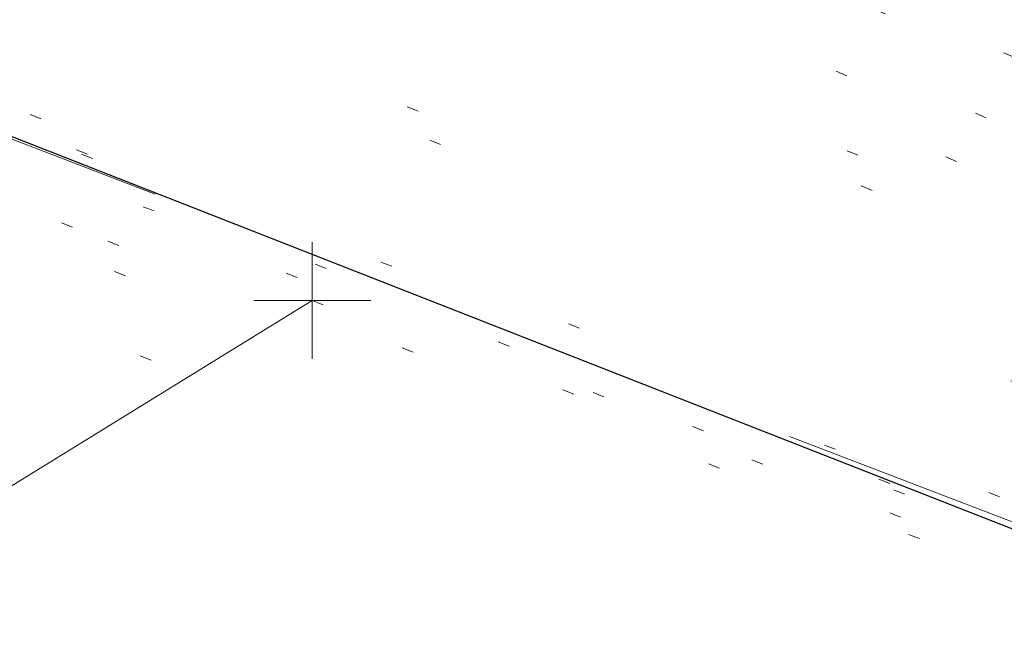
# Model space of a CAD drawing. Extents: x 413123 to 1465301, y 377724 to 504150.
# Tile 4 of 256: x 1463144 to 1463153, y 433247 to 433252. Entities that reach past the tile are written whole.
import ezdxf

# ---------------------------------------------------------------- set-up
doc = ezdxf.new("R2010")
doc.units = 0
doc.header["$MEASUREMENT"] = 0
for name, pattern in [('DGN Style 1', [8.732639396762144, 0.01453018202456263, -8.71810921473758]), ('DGN Style 3', [20.34225483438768, 14.53018202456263, -5.812072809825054]), ('DGN Style 5', [10.171127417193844, 4.35905460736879, -5.812072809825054])]:
    doc.linetypes.add(name, pattern=pattern)
for name, color, linetype, lineweight in [('DR_X_Text', 7, 'Continuous', 0), ('PM_X_Parking_Lot_Stall', 7, 'DGN Style 5', 0), ('PV_X_Curb', 120, 'DGN Style 1', 0), ('PV_X_EOP', 7, 'DGN Style 3', 0), ('PV_X_Walk', 120, 'DGN Style 5', 0)]:
    doc.layers.add(name, color=color, linetype=linetype, lineweight=lineweight)
for name, color, linetype, lineweight, transparency in [('SV_Observation (Construction)', 97, 'DGN Style 1', 0, 0.9), ('SV_Setup (Construction)', 4, 'Continuous', 30, 0.9), ('SV_X_Shot_Marker (Construction)', 40, 'Continuous', 0, 0.5)]:
    doc.layers.add(name, color=color, linetype=linetype, lineweight=lineweight, transparency=transparency)
doc.styles.add('X_Straight-Normal LS 0.50_0', font='calibril.ttf')
doc.dimstyles.new('X_Dec-0  Masked  Straight', dxfattribs={"dimtxt": 0.13999972, "dimasz": 0.13999972, "dimexe": 0.06999986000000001, "dimexo": 0.06999986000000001, "dimgap": 0.06999986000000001, "dimtad": 1, "dimdec": 0, "dimzin": 3, "dimdsep": 46, "dimtxsty": 'X_Straight-Normal LS 0.50_0', "dimcen": 0, "dimclrd": 7, "dimclre": 7, "dimaunit": 1, "dimadec": 4, "dimazin": 2, "dimtfac": 1, "dimtdec": 0, "dimtofl": 0, "dimtmove": 1, "dimatfit": 1, "dimfxl": 1, "dimtolj": 1, "dimtzin": 3, "dimlwd": 0, "dimlwe": 0, "dimarcsym": 0})

# ---------------------------------------------------------------- blocks, each defined once
blk = doc.blocks.new('SVPT_2589')
at = {"layer": 'SV_X_Shot_Marker (Construction)', "transparency": 33554495}
for p, q in [((0, 0.02500000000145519), (0, -0.02499999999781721)), ((-0.02499999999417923, 0), (0.02500000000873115, 0))]:
    blk.add_line(p, q, dxfattribs=at)
blk.add_point((0, 0), dxfattribs=at)

msp = doc.modelspace()

# ---------------------------------------------------------------- linework, layer by layer
at = {"layer": 'PM_X_Parking_Lot_Stall', "extrusion": (0.03399820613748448, 0.02094879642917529, 0.999202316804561), "elevation": 59391.51699149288, "flags": 128}
msp.add_lwpolyline([(-398693.4770283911, -1471740.628363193), (-398693.4770283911, -1471727.929723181)], dxfattribs=at)
at = {"layer": 'PV_X_Curb'}
for points, knots in [([(1463034.114341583, 433358.5354235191, 570.967442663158), (1463034.382762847, 433357.8525596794, 570.9829174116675), (1463034.902669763, 433356.6746703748, 570.9791408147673), (1463036.322057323, 433354.5205973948, 570.6849760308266), (1463037.748960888, 433352.2020754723, 570.6878951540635), (1463040.018756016, 433349.1857511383, 570.9427811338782), (1463042.639031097, 433346.7780487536, 570.7955674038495), (1463044.970687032, 433345.5933757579, 570.8824061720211), (1463045.921303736, 433345.2188641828, 570.878208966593), (1463051.106075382, 433343.1762354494, 570.8553169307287), (1463056.290847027, 433341.1336067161, 570.8324248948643), (1463061.475618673, 433339.0909779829, 570.809532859), (1463062.018547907, 433338.9041474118, 570.7725412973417), (1463062.561477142, 433338.7173168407, 570.7355497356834), (1463063.104406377, 433338.5304862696, 570.6985581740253), (1463069.657625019, 433335.9461940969, 570.7210719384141), (1463076.21084366, 433333.3619019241, 570.7435857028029), (1463082.764062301, 433330.7776097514, 570.7660994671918), (1463087.246478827, 433329.0023655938, 570.8028168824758), (1463091.728895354, 433327.2271214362, 570.8395342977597), (1463096.211311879, 433325.4518772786, 570.8762517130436), (1463096.878442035, 433325.1897515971, 570.9638925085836), (1463097.545572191, 433324.9276259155, 571.0515333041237), (1463098.212702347, 433324.6655002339, 571.1391740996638), (1463104.831686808, 433322.094946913, 571.1640382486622), (1463111.45067127, 433319.524393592, 571.1889023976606), (1463118.069655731, 433316.953840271, 571.2137665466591), (1463125.957183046, 433313.9138789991, 571.1851535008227), (1463133.844710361, 433310.8739177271, 571.1565404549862), (1463141.732237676, 433307.8339564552, 571.1279274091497), (1463145.767175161, 433306.241790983, 571.1313455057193), (1463149.802112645, 433304.6496255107, 571.134763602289), (1463153.83705013, 433303.0574600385, 571.1381816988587), (1463154.355066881, 433302.8054079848, 571.0924572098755), (1463154.873083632, 433302.5533559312, 571.0467327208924), (1463155.391100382, 433302.3013038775, 571.0010082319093), (1463159.740180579, 433300.5574304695, 571.007755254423), (1463164.089260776, 433298.8135570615, 571.0145022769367), (1463168.438340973, 433297.0696836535, 571.0212492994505), (1463173.76020955, 433294.9893866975, 571.0517121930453), (1463179.082078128, 433292.9090897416, 571.0821750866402), (1463184.403946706, 433290.8287927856, 571.1126379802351), (1463184.927832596, 433290.6024130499, 571.183469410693), (1463185.451718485, 433290.3760333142, 571.254300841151), (1463185.975604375, 433290.1496535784, 571.3251322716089), (1463193.283059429, 433287.4009373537, 571.3274320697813), (1463200.590514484, 433284.6522211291, 571.3297318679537), (1463207.897969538, 433281.9035049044, 571.3320316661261), (1463214.611583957, 433279.3049910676, 571.3660593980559), (1463221.325198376, 433276.7064772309, 571.4000871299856), (1463228.038812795, 433274.1079633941, 571.4341148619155), (1463234.876881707, 433271.4003319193, 571.5030017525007), (1463241.714950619, 433268.6927004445, 571.5718886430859), (1463248.553019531, 433265.9850689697, 571.6407755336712), (1463252.53367608, 433264.4224603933, 571.6987979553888), (1463256.514332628, 433262.8598518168, 571.7568203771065), (1463260.494989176, 433261.2972432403, 571.8148427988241), (1463261.18962272, 433261.0748617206, 571.7422662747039), (1463261.884256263, 433260.8524802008, 571.6696897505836), (1463262.578889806, 433260.6300986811, 571.5971132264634), (1463267.974277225, 433258.4984942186, 571.5913249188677), (1463273.369664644, 433256.3668897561, 571.5855366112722), (1463278.765052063, 433254.2352852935, 571.5797483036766), (1463284.039124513, 433252.1341649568, 571.626583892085), (1463289.313196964, 433250.0330446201, 571.6734194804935), (1463294.587269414, 433247.9319242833, 571.7202550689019), (1463295.147837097, 433247.7325865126, 571.8045569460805), (1463295.70840478, 433247.533248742, 571.8888588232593), (1463296.268972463, 433247.3339109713, 571.9731607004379), (1463303.262539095, 433244.6091737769, 572.0038664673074), (1463310.256105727, 433241.8844365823, 572.034572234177), (1463317.249672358, 433239.1596993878, 572.0652780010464), (1463324.8255847, 433236.206749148, 572.1003223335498), (1463332.401497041, 433233.2537989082, 572.1353666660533), (1463339.977409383, 433230.3008486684, 572.1704109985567), (1463346.624217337, 433227.6724527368, 572.1699621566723), (1463353.271025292, 433225.044056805, 572.1695133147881), (1463359.917833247, 433222.4156608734, 572.1690644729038), (1463363.666535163, 433220.9685334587, 572.1740861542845), (1463367.415237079, 433219.521406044, 572.1791078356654), (1463371.163938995, 433218.0742786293, 572.1841295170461), (1463371.754596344, 433217.8301906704, 572.1047293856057), (1463372.345253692, 433217.5861027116, 572.0253292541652), (1463372.935911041, 433217.3420147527, 571.9459291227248), (1463380.338603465, 433214.4611246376, 571.9041823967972), (1463387.741295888, 433211.5802345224, 571.8624356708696), (1463395.143988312, 433208.6993444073, 571.8206889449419), (1463403.121855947, 433205.5721027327, 571.8539167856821), (1463411.099723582, 433202.4448610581, 571.8871446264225), (1463419.077591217, 433199.3176193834, 571.9203724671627), (1463419.407565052, 433199.1647159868, 571.9396248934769), (1463419.737538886, 433199.0118125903, 571.9588773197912), (1463420.067512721, 433198.8589091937, 571.9781297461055)], [0, 0, 0, 0, 0.004163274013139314, 0.007301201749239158, 0.0146979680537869, 0.01957460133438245, 0.02877745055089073, 0.03448275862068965, 0.03448275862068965, 0.03448275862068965, 0.06896551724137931, 0.06896551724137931, 0.06896551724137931, 0.1034482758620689, 0.1034482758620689, 0.1034482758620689, 0.1379310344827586, 0.1379310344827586, 0.1379310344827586, 0.1724137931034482, 0.1724137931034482, 0.1724137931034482, 0.2068965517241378, 0.2068965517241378, 0.2068965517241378, 0.2413793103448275, 0.2413793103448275, 0.2413793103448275, 0.2758620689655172, 0.2758620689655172, 0.2758620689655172, 0.3103448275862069, 0.3103448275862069, 0.3103448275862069, 0.3448275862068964, 0.3448275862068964, 0.3448275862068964, 0.3793103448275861, 0.3793103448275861, 0.3793103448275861, 0.4137931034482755, 0.4137931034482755, 0.4137931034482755, 0.4482758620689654, 0.4482758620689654, 0.4482758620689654, 0.4827586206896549, 0.4827586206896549, 0.4827586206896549, 0.5172413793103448, 0.5172413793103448, 0.5172413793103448, 0.5517241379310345, 0.5517241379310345, 0.5517241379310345, 0.5862068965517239, 0.5862068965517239, 0.5862068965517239, 0.6206896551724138, 0.6206896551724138, 0.6206896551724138, 0.6551724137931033, 0.6551724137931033, 0.6551724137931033, 0.6896551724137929, 0.6896551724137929, 0.6896551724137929, 0.7241379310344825, 0.7241379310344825, 0.7241379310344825, 0.7586206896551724, 0.7586206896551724, 0.7586206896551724, 0.7931034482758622, 0.7931034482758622, 0.7931034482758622, 0.8275862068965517, 0.8275862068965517, 0.8275862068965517, 0.8620689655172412, 0.8620689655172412, 0.8620689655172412, 0.8965517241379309, 0.8965517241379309, 0.8965517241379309, 0.9310344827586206, 0.9310344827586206, 0.9310344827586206, 0.9655172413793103, 0.9655172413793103, 0.9655172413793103, 1, 1, 1, 1]), ([(1463694.730807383, 433042.1012902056, 573.2000085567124), (1463688.122071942, 433044.6665198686, 573.2117681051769), (1463681.5133365, 433047.2317495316, 573.2235276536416), (1463674.904601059, 433049.7969791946, 573.2352872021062), (1463669.906627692, 433051.7384291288, 573.2422034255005), (1463664.908654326, 433053.679879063, 573.249119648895), (1463659.910680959, 433055.6213289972, 573.2560358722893), (1463659.31440991, 433055.8530469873, 573.3282538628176), (1463658.718138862, 433056.0847649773, 573.400471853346), (1463658.121867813, 433056.3164829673, 573.4726898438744), (1463656.811811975, 433056.8455353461, 573.4691755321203), (1463655.501756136, 433057.3745877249, 573.4656612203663), (1463654.191700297, 433057.9036401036, 573.4621469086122), (1463647.078403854, 433060.7016199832, 573.4311409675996), (1463639.965107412, 433063.4995998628, 573.4001350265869), (1463632.851810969, 433066.2975797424, 573.3691290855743), (1463626.603526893, 433068.7760307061, 573.3262890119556), (1463620.355242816, 433071.25448167, 573.2834489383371), (1463614.10695874, 433073.7329326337, 573.2406088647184), (1463606.821724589, 433076.5483492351, 573.1778320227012), (1463599.536490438, 433079.3637658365, 573.1150551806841), (1463592.251256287, 433082.1791824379, 573.052278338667), (1463585.048675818, 433085.0513616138, 572.9767093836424), (1463577.846095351, 433087.9235407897, 572.901140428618), (1463570.643514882, 433090.7957199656, 572.8255714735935), (1463568.520856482, 433091.6009161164, 572.8136526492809), (1463566.398198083, 433092.4061122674, 572.8017338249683), (1463564.275539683, 433093.2113084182, 572.7898150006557), (1463563.658286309, 433093.4932407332, 572.723361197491), (1463563.041032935, 433093.7751730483, 572.6569073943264), (1463562.423779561, 433094.0571053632, 572.5904535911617), (1463557.897842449, 433095.8076798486, 572.5495712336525), (1463553.371905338, 433097.5582543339, 572.5086888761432), (1463548.845968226, 433099.3088288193, 572.4678065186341), (1463541.746736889, 433102.0973839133, 572.4116307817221), (1463534.647505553, 433104.8859390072, 572.3554550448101), (1463527.548274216, 433107.6744941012, 572.2992793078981), (1463527.099574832, 433107.8541490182, 572.3819727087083), (1463526.650875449, 433108.0338039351, 572.4646661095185), (1463526.202176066, 433108.2134588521, 572.5473595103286), (1463518.442801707, 433111.2934591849, 572.5872886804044), (1463510.683427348, 433114.3734595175, 572.6272178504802), (1463502.924052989, 433117.4534598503, 572.6671470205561), (1463495.101662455, 433120.5759616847, 572.6180249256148), (1463487.279271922, 433123.6984635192, 572.5689028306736), (1463479.456881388, 433126.8209653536, 572.5197807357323), (1463474.540841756, 433128.7396558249, 572.5305568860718), (1463469.624802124, 433130.6583462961, 572.5413330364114), (1463464.708762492, 433132.5770367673, 572.5521091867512), (1463464.15178183, 433132.7738995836, 572.4839343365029), (1463463.594801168, 433132.9707623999, 572.4157594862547), (1463463.037820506, 433133.1676252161, 572.3475846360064), (1463455.395093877, 433136.1460172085, 572.2965798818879), (1463447.752367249, 433139.1244092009, 572.2455751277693), (1463440.10964062, 433142.1028011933, 572.1945703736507), (1463439.463345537, 433142.3911085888, 572.2249332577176), (1463438.817050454, 433142.6794159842, 572.2552961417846), (1463438.170755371, 433142.9677233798, 572.2856590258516), (1463431.589276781, 433145.5431962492, 572.3185177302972), (1463425.007798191, 433148.1186691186, 572.351376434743), (1463418.4263196, 433150.6941419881, 572.3842351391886), (1463413.565512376, 433152.6091060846, 572.3506952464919), (1463408.704705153, 433154.5240701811, 572.3171553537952), (1463403.843897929, 433156.4390342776, 572.2836154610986), (1463402.295983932, 433157.0721267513, 572.2966227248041), (1463400.748069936, 433157.7052192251, 572.3096299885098), (1463399.20015594, 433158.3383116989, 572.3226372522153), (1463398.571326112, 433158.6030358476, 572.2531442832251), (1463397.942496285, 433158.8677599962, 572.1836513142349), (1463397.313666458, 433159.1324841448, 572.1141583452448), (1463389.499427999, 433162.1494767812, 572.1431257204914), (1463381.68518954, 433165.1664694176, 572.172093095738), (1463373.87095108, 433168.1834620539, 572.2010604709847), (1463373.202610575, 433168.4242856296, 572.2485422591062), (1463372.53427007, 433168.6651092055, 572.2960240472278), (1463371.865929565, 433168.9059327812, 572.3435058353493), (1463366.852918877, 433170.8940812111, 572.309207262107), (1463361.839908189, 433172.882229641, 572.2749086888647), (1463356.826897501, 433174.8703780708, 572.2406101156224), (1463350.263613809, 433177.4130764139, 572.2105829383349), (1463343.700330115, 433179.955774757, 572.1805557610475), (1463337.137046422, 433182.4984731, 572.1505285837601), (1463332.732110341, 433184.1753668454, 572.1399057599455), (1463328.327174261, 433185.8522605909, 572.129282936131), (1463323.922238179, 433187.5291543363, 572.1186601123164), (1463323.550514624, 433187.6736224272, 572.0672464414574), (1463323.17879107, 433187.8180905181, 572.0158327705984), (1463322.807067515, 433187.9625586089, 571.9644190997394), (1463314.242457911, 433191.4677850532, 571.9189611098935), (1463305.677848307, 433194.9730114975, 571.8735031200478), (1463297.113238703, 433198.4782379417, 571.8280451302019), (1463296.447798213, 433198.6498683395, 571.8729159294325), (1463295.782357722, 433198.8214987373, 571.917786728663), (1463295.116917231, 433198.9931291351, 571.9626575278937), (1463288.43623397, 433201.6173953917, 571.9595616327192), (1463281.755550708, 433204.2416616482, 571.9564657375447), (1463275.074867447, 433206.8659279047, 571.9533698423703), (1463270.698621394, 433208.5836220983, 571.955071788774), (1463266.322375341, 433210.3013162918, 571.9567737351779), (1463261.946129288, 433212.0190104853, 571.9584756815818), (1463261.255964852, 433212.2907585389, 571.8814296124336), (1463260.565800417, 433212.5625065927, 571.8043835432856), (1463259.875635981, 433212.8342546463, 571.7273374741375), (1463253.221984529, 433215.4661261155, 571.684237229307), (1463246.568333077, 433218.0979975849, 571.6411369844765), (1463239.914681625, 433220.7298690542, 571.5980367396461), (1463232.697418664, 433223.5591135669, 571.584901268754), (1463225.480155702, 433226.3883580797, 571.5717657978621), (1463218.262892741, 433229.2176025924, 571.5586303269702), (1463212.689928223, 433231.3845503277, 571.501804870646), (1463207.116963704, 433233.5514980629, 571.4449794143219), (1463201.543999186, 433235.7184457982, 571.3881539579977), (1463197.702392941, 433237.2969398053, 571.3824755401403), (1463193.860786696, 433238.8754338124, 571.376797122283), (1463190.01918045, 433240.4539278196, 571.3711187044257), (1463189.420555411, 433240.6641899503, 571.4587546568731), (1463188.821930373, 433240.874452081, 571.5463906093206), (1463188.223305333, 433241.0847142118, 571.6340265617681), (1463185.054584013, 433242.3131517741, 571.6250500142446), (1463181.885862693, 433243.5415893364, 571.6160734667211), (1463178.717141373, 433244.7700268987, 571.6070969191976), (1463171.181422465, 433247.7347391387, 571.5342143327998), (1463163.645703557, 433250.6994513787, 571.4613317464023), (1463156.10998465, 433253.6641636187, 571.3884491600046), (1463148.761307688, 433256.5197229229, 571.322577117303), (1463141.412630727, 433259.3752822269, 571.2567050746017), (1463134.063953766, 433262.2308415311, 571.1908330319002), (1463126.984343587, 433264.9936274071, 571.2120531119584), (1463119.904733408, 433267.756413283, 571.2332731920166), (1463112.82512323, 433270.519199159, 571.2544932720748), (1463106.948373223, 433272.8554993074, 571.272380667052), (1463101.071623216, 433275.1917994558, 571.290268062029), (1463095.19487321, 433277.5280996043, 571.3081554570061), (1463087.382378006, 433280.5556578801, 571.2445784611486), (1463079.569882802, 433283.583216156, 571.1810014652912), (1463071.757387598, 433286.6107744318, 571.1174244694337), (1463067.011834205, 433288.4980060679, 571.0790224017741), (1463062.266280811, 433290.385237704, 571.0406203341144), (1463057.520727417, 433292.27246934, 571.0022182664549), (1463052.596696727, 433294.1302708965, 570.9741905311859), (1463047.672666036, 433295.988072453, 570.946162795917), (1463042.748635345, 433297.8458740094, 570.9181350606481), (1463040.996474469, 433298.028892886, 570.6600759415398), (1463037.884741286, 433298.0614564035, 570.3732611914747), (1463033.533792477, 433297.4811137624, 570.213053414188), (1463028.578927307, 433295.8351240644, 570.8846791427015), (1463025.750437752, 433293.3300609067, 570.5443428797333), (1463024.222435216, 433291.00068514, 570.5092220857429), (1463023.412434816, 433289.7658735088, 570.490604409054), (1463022.602434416, 433288.5310618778, 570.4719867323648), (1463021.792434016, 433287.2962502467, 570.4533690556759), (1463021.001432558, 433285.3732457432, 570.5012869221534), (1463020.2104311, 433283.4502412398, 570.549204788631), (1463019.419429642, 433281.5272367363, 570.5971226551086), (1463018.531487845, 433279.3825151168, 570.6481372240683), (1463017.643546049, 433277.2377934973, 570.6991517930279), (1463016.755604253, 433275.0930718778, 570.7501663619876), (1463014.741467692, 433270.0950215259, 570.9656913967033), (1463012.727331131, 433265.096971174, 571.181216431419), (1463010.71319457, 433260.0989208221, 571.3967414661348)], [0, 0, 0, 0, 0.01923076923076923, 0.01923076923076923, 0.01923076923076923, 0.03846153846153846, 0.03846153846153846, 0.03846153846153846, 0.05769230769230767, 0.05769230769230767, 0.05769230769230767, 0.07692307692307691, 0.07692307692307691, 0.07692307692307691, 0.09615384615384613, 0.09615384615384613, 0.09615384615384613, 0.1153846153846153, 0.1153846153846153, 0.1153846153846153, 0.1346153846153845, 0.1346153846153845, 0.1346153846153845, 0.1538461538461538, 0.1538461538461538, 0.1538461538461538, 0.1730769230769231, 0.1730769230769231, 0.1730769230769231, 0.1923076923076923, 0.1923076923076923, 0.1923076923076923, 0.2115384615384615, 0.2115384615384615, 0.2115384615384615, 0.2307692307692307, 0.2307692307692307, 0.2307692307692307, 0.25, 0.25, 0.25, 0.269230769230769, 0.269230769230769, 0.269230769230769, 0.2884615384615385, 0.2884615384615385, 0.2884615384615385, 0.3076923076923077, 0.3076923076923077, 0.3076923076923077, 0.3269230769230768, 0.3269230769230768, 0.3269230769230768, 0.3461538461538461, 0.3461538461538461, 0.3461538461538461, 0.3653846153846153, 0.3653846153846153, 0.3653846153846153, 0.3846153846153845, 0.3846153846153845, 0.3846153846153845, 0.4038461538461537, 0.4038461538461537, 0.4038461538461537, 0.423076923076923, 0.423076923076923, 0.423076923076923, 0.4423076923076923, 0.4423076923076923, 0.4423076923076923, 0.4615384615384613, 0.4615384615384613, 0.4615384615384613, 0.4807692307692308, 0.4807692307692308, 0.4807692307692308, 0.5, 0.5, 0.5, 0.5192307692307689, 0.5192307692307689, 0.5192307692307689, 0.538461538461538, 0.538461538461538, 0.538461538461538, 0.5576923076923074, 0.5576923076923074, 0.5576923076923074, 0.576923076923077, 0.576923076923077, 0.576923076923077, 0.5961538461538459, 0.5961538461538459, 0.5961538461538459, 0.6153846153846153, 0.6153846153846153, 0.6153846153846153, 0.6346153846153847, 0.6346153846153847, 0.6346153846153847, 0.6538461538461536, 0.6538461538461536, 0.6538461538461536, 0.673076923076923, 0.673076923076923, 0.673076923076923, 0.6923076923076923, 0.6923076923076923, 0.6923076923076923, 0.7115384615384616, 0.7115384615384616, 0.7115384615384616, 0.7307692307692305, 0.7307692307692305, 0.7307692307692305, 0.7499999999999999, 0.7499999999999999, 0.7499999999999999, 0.7692307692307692, 0.7692307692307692, 0.7692307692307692, 0.7884615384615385, 0.7884615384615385, 0.7884615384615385, 0.8076923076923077, 0.8076923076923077, 0.8076923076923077, 0.826923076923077, 0.826923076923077, 0.826923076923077, 0.846153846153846, 0.846153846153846, 0.846153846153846, 0.8653846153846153, 0.8653846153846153, 0.8653846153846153, 0.8846153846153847, 0.8846153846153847, 0.8846153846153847, 0.9038461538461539, 0.9038461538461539, 0.9038461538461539, 0.9087225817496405, 0.9125585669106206, 0.9159702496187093, 0.9230769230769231, 0.9230769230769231, 0.9230769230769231, 0.9423076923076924, 0.9423076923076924, 0.9423076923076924, 0.9615384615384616, 0.9615384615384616, 0.9615384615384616, 0.9807692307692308, 0.9807692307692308, 0.9807692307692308, 1, 1, 1, 1])]:
    msp.add_open_spline(points, degree=3, knots=knots, dxfattribs=at)
at = {"layer": 'PV_X_EOP'}
for points, knots in [([(1463033.539703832, 433358.668730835, 570.9312826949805), (1463033.78085339, 433357.7791180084, 570.9319642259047), (1463034.311810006, 433356.414696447, 570.9129230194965), (1463035.936664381, 433354.210215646, 570.7574772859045), (1463037.392149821, 433351.9520015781, 570.7191112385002), (1463039.598433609, 433348.7987445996, 570.7996873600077), (1463042.441302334, 433346.5539274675, 570.6747714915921), (1463044.712350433, 433345.0075174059, 570.6881225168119), (1463045.691659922, 433344.6760572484, 570.6008205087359), (1463046.330306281, 433344.4598990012, 570.5438874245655), (1463046.96895264, 433344.243740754, 570.486954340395), (1463047.607598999, 433344.0275825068, 570.4300212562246), (1463047.46569072, 433343.5095853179, 570.4737916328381), (1463047.32378244, 433342.9915881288, 570.5175620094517), (1463047.181874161, 433342.4735909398, 570.5613323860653), (1463047.962688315, 433342.1715041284, 570.5523071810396), (1463048.74350247, 433341.8694173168, 570.5432819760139), (1463049.524316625, 433341.5673305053, 570.5342567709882), (1463049.723445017, 433342.0454324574, 570.5031497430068), (1463049.92257341, 433342.5235344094, 570.4720427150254), (1463050.121701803, 433343.0016363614, 570.4409356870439), (1463054.363252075, 433341.3299102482, 570.4898514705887), (1463058.604802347, 433339.658184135, 570.5387672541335), (1463062.84635262, 433337.9864580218, 570.5876830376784), (1463069.380437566, 433335.4247592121, 570.6248076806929), (1463075.914522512, 433332.8630604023, 570.6619323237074), (1463082.448607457, 433330.3013615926, 570.699056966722), (1463087.637972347, 433328.22388055, 570.7205322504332), (1463092.827337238, 433326.1463995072, 570.7420075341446), (1463098.016702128, 433324.0689184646, 570.7634828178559), (1463104.657268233, 433321.5116641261, 570.769767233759), (1463111.297834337, 433318.9544097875, 570.7760516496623), (1463117.938400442, 433316.3971554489, 570.7823360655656), (1463125.924840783, 433313.2674390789, 570.73748834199), (1463133.911281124, 433310.1377227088, 570.6926406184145), (1463141.897721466, 433307.0080063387, 570.647792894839), (1463141.717745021, 433306.5125578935, 570.6799613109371), (1463141.537768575, 433306.0171094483, 570.7121297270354), (1463141.35779213, 433305.5216610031, 570.7442981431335), (1463142.229950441, 433305.2201381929, 570.7485050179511), (1463143.102108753, 433304.9186153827, 570.7527118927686), (1463143.974267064, 433304.6170925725, 570.7569187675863), (1463144.185348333, 433305.0788176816, 570.735481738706), (1463144.396429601, 433305.5405427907, 570.7140447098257), (1463144.607510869, 433306.0022678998, 570.6926076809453), (1463147.58473388, 433304.8543661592, 570.7341019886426), (1463150.56195689, 433303.7064644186, 570.7755962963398), (1463153.539179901, 433302.558562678, 570.817090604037), (1463158.44037952, 433300.5705139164, 570.826934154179), (1463163.341579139, 433298.5824651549, 570.8367777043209), (1463168.242778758, 433296.5944163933, 570.8466212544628), (1463174.091388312, 433294.2251577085, 570.8787504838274), (1463179.939997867, 433291.8558990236, 570.9108797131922), (1463185.788607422, 433289.4866403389, 570.9430089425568), (1463193.090936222, 433286.8080451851, 571.0096381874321), (1463200.393265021, 433284.1294500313, 571.0762674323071), (1463207.695593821, 433281.4508548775, 571.1428966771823), (1463214.34865388, 433278.828976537, 571.1804566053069), (1463221.001713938, 433276.2070981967, 571.2180165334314), (1463227.654773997, 433273.5852198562, 571.2555764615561), (1463234.593717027, 433270.8614597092, 571.311327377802), (1463241.532660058, 433268.1376995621, 571.3670782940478), (1463248.471603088, 433265.413939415, 571.4228292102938), (1463251.006317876, 433264.4249023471, 571.4376305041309), (1463253.541032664, 433263.4358652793, 571.452431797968), (1463256.075747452, 433262.4468282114, 571.4672330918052), (1463255.94008792, 433261.9072334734, 571.4705339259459), (1463255.804428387, 433261.3676387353, 571.4738347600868), (1463255.668768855, 433260.8280439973, 571.4771355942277), (1463256.445551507, 433260.5848901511, 571.4871075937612), (1463257.222334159, 433260.3417363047, 571.4970795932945), (1463257.999116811, 433260.0985824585, 571.507051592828), (1463258.226294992, 433260.5106164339, 571.4958264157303), (1463258.453473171, 433260.9226504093, 571.4846012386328), (1463258.680651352, 433261.3346843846, 571.4733760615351), (1463259.925804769, 433260.8493021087, 571.4829525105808), (1463261.170958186, 433260.3639198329, 571.4925289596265), (1463262.416111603, 433259.878537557, 571.5021054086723), (1463267.791649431, 433257.7869022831, 571.5241727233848), (1463273.167187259, 433255.6952670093, 571.5462400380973), (1463278.542725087, 433253.6036317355, 571.5683073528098), (1463284.352399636, 433251.3217999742, 571.5814787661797), (1463290.162074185, 433249.039968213, 571.5946501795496), (1463295.971748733, 433246.7581364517, 571.6078215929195), (1463302.949122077, 433244.0521724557, 571.6351321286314), (1463309.926495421, 433241.3462084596, 571.6624426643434), (1463316.903868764, 433238.6402444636, 571.6897532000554), (1463324.563747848, 433235.6405621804, 571.7285381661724), (1463332.223626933, 433232.6408798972, 571.7673231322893), (1463339.883506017, 433229.641197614, 571.8061080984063), (1463346.449952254, 433227.0690864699, 571.8205958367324), (1463353.01639849, 433224.4969753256, 571.8350835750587), (1463359.582844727, 433221.9248641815, 571.8495713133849), (1463363.961849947, 433220.2403229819, 571.8408310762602), (1463368.340855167, 433218.5557817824, 571.8320908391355), (1463372.719860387, 433216.8712405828, 571.8233506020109), (1463380.126525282, 433213.9587859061, 571.7905530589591), (1463387.533190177, 433211.0463312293, 571.7577555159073), (1463394.939855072, 433208.1338765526, 571.7249579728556), (1463402.425974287, 433205.1637758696, 571.7534560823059), (1463409.912093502, 433202.1936751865, 571.7819541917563), (1463417.398212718, 433199.2235745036, 571.8104523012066), (1463417.229394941, 433198.7682275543, 571.8194733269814), (1463417.060577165, 433198.3128806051, 571.8284943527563), (1463416.891759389, 433197.8575336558, 571.8375153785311), (1463417.692446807, 433197.4966240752, 571.8487103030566), (1463418.493134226, 433197.1357144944, 571.859905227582), (1463419.293821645, 433196.7748049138, 571.8711001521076), (1463419.475032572, 433197.247288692, 571.8477905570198), (1463419.6562435, 433197.7197724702, 571.8244809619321), (1463419.837454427, 433198.1922562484, 571.8011713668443), (1463419.83781155, 433198.2226624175, 571.7953862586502), (1463419.838168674, 433198.2530685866, 571.789601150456), (1463419.838525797, 433198.2834747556, 571.7838160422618)], [0, 0, 0, 0, 0.003968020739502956, 0.006425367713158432, 0.01199892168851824, 0.01581541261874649, 0.02326256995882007, 0.02777777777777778, 0.02777777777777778, 0.02777777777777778, 0.05555555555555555, 0.05555555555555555, 0.05555555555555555, 0.08333333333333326, 0.08333333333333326, 0.08333333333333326, 0.1111111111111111, 0.1111111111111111, 0.1111111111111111, 0.1388888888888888, 0.1388888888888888, 0.1388888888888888, 0.1666666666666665, 0.1666666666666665, 0.1666666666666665, 0.1944444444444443, 0.1944444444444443, 0.1944444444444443, 0.2222222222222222, 0.2222222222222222, 0.2222222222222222, 0.25, 0.25, 0.25, 0.2777777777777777, 0.2777777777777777, 0.2777777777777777, 0.3055555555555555, 0.3055555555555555, 0.3055555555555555, 0.333333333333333, 0.333333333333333, 0.333333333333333, 0.3611111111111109, 0.3611111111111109, 0.3611111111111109, 0.3888888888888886, 0.3888888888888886, 0.3888888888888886, 0.4166666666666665, 0.4166666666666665, 0.4166666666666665, 0.4444444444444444, 0.4444444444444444, 0.4444444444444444, 0.472222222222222, 0.472222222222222, 0.472222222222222, 0.5, 0.5, 0.5, 0.5277777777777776, 0.5277777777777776, 0.5277777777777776, 0.5555555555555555, 0.5555555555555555, 0.5555555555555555, 0.5833333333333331, 0.5833333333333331, 0.5833333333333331, 0.6111111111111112, 0.6111111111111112, 0.6111111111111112, 0.638888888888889, 0.638888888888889, 0.638888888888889, 0.6666666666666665, 0.6666666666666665, 0.6666666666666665, 0.6944444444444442, 0.6944444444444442, 0.6944444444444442, 0.722222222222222, 0.722222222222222, 0.722222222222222, 0.7499999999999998, 0.7499999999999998, 0.7499999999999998, 0.7777777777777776, 0.7777777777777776, 0.7777777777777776, 0.8055555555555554, 0.8055555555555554, 0.8055555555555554, 0.8333333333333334, 0.8333333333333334, 0.8333333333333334, 0.861111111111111, 0.861111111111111, 0.861111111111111, 0.8888888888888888, 0.8888888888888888, 0.8888888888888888, 0.9166666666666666, 0.9166666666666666, 0.9166666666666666, 0.9444444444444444, 0.9444444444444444, 0.9444444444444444, 0.9722222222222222, 0.9722222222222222, 0.9722222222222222, 1, 1, 1, 1]), ([(1463695.37345491, 433042.3269481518, 573.2056029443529), (1463695.118355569, 433042.4173281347, 573.1929567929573), (1463694.863256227, 433042.5077081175, 573.1803106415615), (1463694.608156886, 433042.5980881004, 573.1676644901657), (1463688.127196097, 433045.133574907, 573.1638691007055), (1463681.646235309, 433047.6690617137, 573.1600737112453), (1463675.165274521, 433050.2045485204, 573.1562783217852), (1463668.255959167, 433052.9440202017, 573.1540820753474), (1463661.346643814, 433055.6834918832, 573.1518858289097), (1463654.437328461, 433058.4229635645, 573.149689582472), (1463647.338400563, 433061.2071824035, 573.1301154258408), (1463640.239472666, 433063.9914012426, 573.1105412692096), (1463633.140544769, 433066.7756200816, 573.0909671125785), (1463626.823799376, 433069.2202639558, 573.0453158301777), (1463620.507053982, 433071.6649078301, 572.999664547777), (1463614.190308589, 433074.1095517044, 572.9540132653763), (1463606.930945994, 433076.9629614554, 572.8967218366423), (1463599.671583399, 433079.8163712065, 572.8394304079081), (1463592.412220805, 433082.6697809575, 572.7821389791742), (1463585.208613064, 433085.5359198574, 572.7224006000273), (1463578.005005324, 433088.4020587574, 572.6626622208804), (1463570.801397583, 433091.2681976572, 572.6029238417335), (1463563.539543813, 433094.1288766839, 572.5195568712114), (1463556.277690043, 433096.9895557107, 572.4361899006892), (1463549.015836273, 433099.8502347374, 572.3528229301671), (1463541.464235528, 433102.896740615, 572.3143753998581), (1463533.912634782, 433105.9432464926, 572.2759278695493), (1463526.361034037, 433108.9897523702, 572.2374803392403), (1463524.510466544, 433109.6486739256, 572.222419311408), (1463522.659899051, 433110.307595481, 572.2073582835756), (1463520.809331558, 433110.9665170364, 572.1922972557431), (1463520.996148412, 433111.478044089, 572.2051758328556), (1463521.182965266, 433111.9895711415, 572.2180544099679), (1463521.36978212, 433112.5010981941, 572.2309329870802), (1463520.520611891, 433112.8412018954, 572.2365752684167), (1463519.671441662, 433113.1813055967, 572.2422175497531), (1463518.822271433, 433113.5214092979, 572.2478598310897), (1463518.644435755, 433113.0349413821, 572.2388127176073), (1463518.466600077, 433112.5484734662, 572.229765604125), (1463518.288764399, 433112.0620055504, 572.2207184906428), (1463514.835464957, 433113.4033588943, 572.2367800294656), (1463511.382165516, 433114.7447122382, 572.2528415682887), (1463507.928866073, 433116.0860655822, 572.2689031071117), (1463493.594865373, 433121.7420238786, 572.2482959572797), (1463479.260864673, 433127.3979821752, 572.2276888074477), (1463464.926863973, 433133.0539404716, 572.2070816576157), (1463449.455525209, 433139.0728186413, 572.1640707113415), (1463433.984186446, 433145.0916968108, 572.1210597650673), (1463418.512847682, 433151.1105749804, 572.0780488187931), (1463413.328996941, 433153.1553309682, 572.0135393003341), (1463408.145146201, 433155.200086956, 571.9490297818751), (1463402.961295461, 433157.2448429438, 571.8845202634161), (1463403.132465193, 433157.7716799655, 571.9190447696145), (1463403.303634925, 433158.2985169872, 571.953569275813), (1463403.474804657, 433158.825354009, 571.9880937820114), (1463402.600267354, 433159.1613721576, 571.9863420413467), (1463401.725730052, 433159.4973903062, 571.984590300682), (1463400.851192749, 433159.8334084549, 571.9828385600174), (1463400.653049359, 433159.3552482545, 571.9439093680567), (1463400.454905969, 433158.8770880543, 571.9049801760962), (1463400.256762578, 433158.3989278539, 571.8660509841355), (1463399.322085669, 433158.774478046, 571.9116587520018), (1463398.387408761, 433159.150028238, 571.9572665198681), (1463397.452731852, 433159.5255784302, 572.0028742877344), (1463389.04126259, 433162.8168634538, 571.9920574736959), (1463380.629793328, 433166.1081484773, 571.9812406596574), (1463372.218324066, 433169.3994335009, 571.9704238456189), (1463367.156032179, 433171.3851717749, 571.9528553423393), (1463362.093740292, 433173.370910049, 571.9352868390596), (1463357.031448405, 433175.3566483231, 571.91771833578), (1463350.485608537, 433177.9162151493, 571.9032139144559), (1463343.93976867, 433180.4757819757, 571.8887094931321), (1463337.393928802, 433183.0353488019, 571.8742050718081), (1463332.955818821, 433184.7683232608, 571.8612483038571), (1463328.517708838, 433186.5012977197, 571.8482915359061), (1463324.079598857, 433188.2342721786, 571.835334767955), (1463307.834725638, 433194.592922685, 571.7755947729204), (1463291.58985242, 433200.9515731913, 571.7158547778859), (1463275.344979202, 433207.3102236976, 571.6561147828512), (1463270.255842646, 433209.3105723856, 571.6395679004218), (1463265.16670609, 433211.3109210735, 571.6230210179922), (1463260.077569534, 433213.3112697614, 571.6064741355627), (1463253.452444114, 433215.9179517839, 571.5595870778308), (1463246.827318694, 433218.5246338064, 571.5127000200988), (1463240.202193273, 433221.1313158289, 571.4658129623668), (1463232.962477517, 433223.9732301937, 571.4532933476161), (1463225.722761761, 433226.8151445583, 571.4407737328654), (1463218.483046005, 433229.6570589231, 571.4282541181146), (1463212.90690448, 433231.8646312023, 571.4088467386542), (1463207.330762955, 433234.0722034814, 571.3894393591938), (1463201.754621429, 433236.2797757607, 571.3700319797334), (1463194.142429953, 433239.2572758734, 571.3409586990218), (1463186.530238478, 433242.2347759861, 571.3118854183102), (1463178.918047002, 433245.2122760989, 571.2828121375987), (1463169.428496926, 433248.9128530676, 571.1919051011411), (1463159.93894685, 433252.6134300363, 571.1009980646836), (1463150.449396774, 433256.314007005, 571.0100910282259), (1463145.077359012, 433258.4557943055, 570.9673048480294), (1463139.70532125, 433260.5975816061, 570.9245186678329), (1463134.333283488, 433262.7393689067, 570.8817324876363), (1463132.297653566, 433263.5246301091, 570.8037126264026), (1463130.262023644, 433264.3098913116, 570.7256927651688), (1463128.226393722, 433265.0951525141, 570.6476729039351), (1463128.413443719, 433265.4813551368, 570.6980714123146), (1463128.600493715, 433265.8675577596, 570.748469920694), (1463128.787543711, 433266.2537603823, 570.7988684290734), (1463127.919822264, 433266.676285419, 570.7925938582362), (1463127.052100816, 433267.0988104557, 570.786319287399), (1463126.184379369, 433267.5213354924, 570.7800447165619), (1463126.004706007, 433267.0870623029, 570.7088488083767), (1463125.825032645, 433266.6527891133, 570.6376529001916), (1463125.645359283, 433266.2185159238, 570.5664569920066), (1463121.458270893, 433267.8591123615, 570.6667666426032), (1463117.271182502, 433269.4997087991, 570.7670762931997), (1463113.084094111, 433271.1403052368, 570.8673859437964), (1463107.189564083, 433273.4271367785, 570.8747985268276), (1463101.295034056, 433275.7139683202, 570.8822111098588), (1463095.400504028, 433278.0007998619, 570.88962369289), (1463087.576983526, 433281.0591137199, 570.8606773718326), (1463079.753463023, 433284.117427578, 570.8317310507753), (1463071.92994252, 433287.175741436, 570.8027847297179), (1463067.216062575, 433289.0371870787, 570.7609532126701), (1463062.502182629, 433290.8986327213, 570.7191216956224), (1463057.788302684, 433292.7600783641, 570.6772901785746), (1463055.438489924, 433293.6549933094, 570.597871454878), (1463053.088677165, 433294.5499082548, 570.5184527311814), (1463050.738864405, 433295.4448232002, 570.4390340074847), (1463050.919405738, 433295.974786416, 570.493206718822), (1463051.099947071, 433296.5047496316, 570.547379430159), (1463051.280488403, 433297.0347128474, 570.6015521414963), (1463050.479713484, 433297.3478403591, 570.5996470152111), (1463049.678938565, 433297.660967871, 570.5977418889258), (1463048.878163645, 433297.9740953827, 570.5958367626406), (1463048.616684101, 433297.4827268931, 570.554312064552), (1463048.355204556, 433296.9913584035, 570.5127873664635), (1463048.093725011, 433296.499989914, 570.471262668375), (1463046.16244202, 433297.1796919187, 570.4532430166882), (1463044.231159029, 433297.8593939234, 570.4352233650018), (1463042.299876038, 433298.5390959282, 570.4172037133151), (1463040.683227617, 433298.6270722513, 570.3881765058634), (1463037.665619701, 433298.5647521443, 570.3323767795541), (1463033.387011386, 433297.9238663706, 570.2772123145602), (1463028.240821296, 433296.3164198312, 570.1397972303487), (1463025.314393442, 433293.7317706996, 570.0019896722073), (1463023.773730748, 433291.3674614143, 569.9858104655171), (1463022.862373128, 433289.9688870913, 569.9762398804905), (1463021.951015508, 433288.5703127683, 569.966669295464), (1463021.039657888, 433287.1717384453, 569.9570987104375)], [0, 0, 0, 0, 0.02083333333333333, 0.02083333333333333, 0.02083333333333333, 0.04166666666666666, 0.04166666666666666, 0.04166666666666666, 0.06249999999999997, 0.06249999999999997, 0.06249999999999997, 0.08333333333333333, 0.08333333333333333, 0.08333333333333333, 0.1041666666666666, 0.1041666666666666, 0.1041666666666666, 0.1249999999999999, 0.1249999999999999, 0.1249999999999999, 0.1458333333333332, 0.1458333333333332, 0.1458333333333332, 0.1666666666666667, 0.1666666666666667, 0.1666666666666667, 0.1875, 0.1875, 0.1875, 0.2083333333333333, 0.2083333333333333, 0.2083333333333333, 0.2291666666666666, 0.2291666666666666, 0.2291666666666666, 0.2499999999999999, 0.2499999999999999, 0.2499999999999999, 0.2708333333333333, 0.2708333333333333, 0.2708333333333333, 0.2916666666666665, 0.2916666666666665, 0.2916666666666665, 0.3125, 0.3125, 0.3125, 0.3333333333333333, 0.3333333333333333, 0.3333333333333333, 0.3541666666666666, 0.3541666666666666, 0.3541666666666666, 0.375, 0.375, 0.375, 0.3958333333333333, 0.3958333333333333, 0.3958333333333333, 0.4166666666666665, 0.4166666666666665, 0.4166666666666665, 0.4374999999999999, 0.4374999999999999, 0.4374999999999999, 0.4583333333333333, 0.4583333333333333, 0.4583333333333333, 0.4791666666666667, 0.4791666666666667, 0.4791666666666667, 0.4999999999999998, 0.4999999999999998, 0.4999999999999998, 0.5208333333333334, 0.5208333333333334, 0.5208333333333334, 0.5416666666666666, 0.5416666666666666, 0.5416666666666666, 0.5624999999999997, 0.5624999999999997, 0.5624999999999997, 0.5833333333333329, 0.5833333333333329, 0.5833333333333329, 0.6041666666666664, 0.6041666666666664, 0.6041666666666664, 0.625, 0.625, 0.625, 0.6458333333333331, 0.6458333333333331, 0.6458333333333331, 0.6666666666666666, 0.6666666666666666, 0.6666666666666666, 0.6875, 0.6875, 0.6875, 0.7083333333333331, 0.7083333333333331, 0.7083333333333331, 0.7291666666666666, 0.7291666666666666, 0.7291666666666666, 0.75, 0.75, 0.75, 0.7708333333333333, 0.7708333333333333, 0.7708333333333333, 0.7916666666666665, 0.7916666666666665, 0.7916666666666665, 0.8125, 0.8125, 0.8125, 0.8333333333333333, 0.8333333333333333, 0.8333333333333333, 0.8541666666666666, 0.8541666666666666, 0.8541666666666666, 0.875, 0.875, 0.875, 0.8958333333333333, 0.8958333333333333, 0.8958333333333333, 0.9166666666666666, 0.9166666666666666, 0.9166666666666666, 0.9375, 0.9375, 0.9375, 0.9583333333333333, 0.9583333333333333, 0.9583333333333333, 0.9631710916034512, 0.9674286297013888, 0.9713421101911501, 0.9791666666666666, 0.9791666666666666, 0.9791666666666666, 1, 1, 1, 1])]:
    msp.add_open_spline(points, degree=3, knots=knots, dxfattribs=at)
at = {"layer": 'PV_X_Walk'}
msp.add_polyline3d([(1463437.749214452, 433135.8153911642, 572.4599726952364), (1463415.83608903, 433144.4276339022, 572.5458815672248), (1463397.279179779, 433151.6606000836, 572.4418575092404), (1463377.357430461, 433159.4426926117, 572.4761501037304), (1463355.662221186, 433168.0882334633, 572.2720484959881), (1463334.303778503, 433176.3390335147, 572.1543946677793), (1463319.674171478, 433182.0565013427, 572.1574307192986), (1463297.589302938, 433190.7128442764, 572.1480508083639), (1463271.942703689, 433200.7704184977, 572.0828525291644), (1463255.077571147, 433207.4354589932, 572.0320757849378), (1463236.574737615, 433214.6884157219, 571.9234399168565), (1463215.805891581, 433222.939960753, 571.8986055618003), (1463198.962714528, 433229.4536508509, 571.8725389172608), (1463175.557490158, 433238.7368146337, 571.7037750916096), (1463155.009569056, 433246.9489541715, 571.5624381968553), (1463132.019190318, 433255.740334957, 571.4309898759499), (1463110.653061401, 433264.2327149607, 571.3295597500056), (1463092.607261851, 433271.0393430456, 571.3040993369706), (1463069.720691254, 433280.2065160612, 571.309531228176), (1463055.059931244, 433285.7800722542, 571.1511223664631), (1463040.134531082, 433291.7758984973, 570.9620087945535), (1463036.337206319, 433293.5887255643, 570.8639328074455), (1463028.222198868, 433273.5782394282, 571.2166331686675), (1463021.689940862, 433256.4431906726, 572.0369938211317)], dxfattribs=at)
at = {"layer": 'SV_Observation (Construction)', "transparency": 33554434}
for p, q in [((1463260.272564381, 433205.5834676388, 572.1004954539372), (1462892.549149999, 433349.8032199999, 571.22)), ((1463260.058265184, 433204.4871596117, 572.2212581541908), (1462892.549149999, 433349.8032199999, 571.22)), ((1463042.299876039, 433298.5390959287, 570.4172037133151), (1463260.25624, 433205.5898700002, 572.09)), ((1463042.299876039, 433298.5390959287, 570.4172037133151), (1463260.25624, 433205.5898700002, 572.09)), ((1463037.480514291, 433298.4516380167, 570.3336919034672), (1463260.25624, 433205.5898700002, 572.09)), ((1463037.508476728, 433297.924496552, 570.3927955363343), (1463260.25624, 433205.5898700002, 572.09)), ((1463042.748635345, 433297.8458740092, 570.9181350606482), (1463260.25624, 433205.5898700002, 572.09)), ((1463042.748635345, 433297.8458740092, 570.9181350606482), (1463260.25624, 433205.5898700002, 572.09)), ((1463042.748635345, 433297.8458740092, 570.9181350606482), (1463260.25624, 433205.5898700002, 572.09)), ((1463033.289769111, 433297.7932726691, 570.2661026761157), (1463260.25624, 433205.5898700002, 572.09)), ((1463033.409309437, 433297.3251780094, 570.3292695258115), (1463260.25624, 433205.5898700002, 572.09)), ((1463029.593598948, 433296.5532750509, 570.169287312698), (1463260.25624, 433205.5898700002, 572.09)), ((1463048.093725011, 433296.4999899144, 570.4712626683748), (1463260.25624, 433205.5898700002, 572.09)), ((1463041.95129066, 433296.3800532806, 570.9505547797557), (1463260.25624, 433205.5898700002, 572.09)), ((1463029.938775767, 433296.1221662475, 570.6242120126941), (1463260.25624, 433205.5898700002, 572.09)), ((1463029.976112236, 433296.0683579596, 570.6243834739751), (1463260.25624, 433205.5898700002, 572.09)), ((1463049.425908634, 433296.0696967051, 570.370337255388), (1463260.25624, 433205.5898700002, 572.09)), ((1463050.738864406, 433295.4448231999, 570.4390340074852), (1463260.25624, 433205.5898700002, 572.09)), ((1463032.567494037, 433295.2203690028, 570.6710320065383), (1463260.25624, 433205.5898700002, 572.09)), ((1463038.366291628, 433295.2225194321, 570.8028069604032), (1463260.25624, 433205.5898700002, 572.09)), ((1463034.210042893, 433294.7828243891, 570.7520379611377), (1463260.25624, 433205.5898700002, 572.09)), ((1463036.337206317, 433293.5887255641, 570.8639328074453), (1463260.25624, 433205.5898700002, 572.09)), ((1463029.962702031, 433293.0095911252, 570.9199793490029), (1463260.25624, 433205.5898700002, 572.09)), ((1463057.788302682, 433292.7600783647, 570.6772901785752), (1463260.25624, 433205.5898700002, 572.09)), ((1463057.520727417, 433292.2724693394, 571.0022182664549), (1463260.25624, 433205.5898700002, 572.09)), ((1463028.533203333, 433292.1146671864, 570.9354451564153), (1463260.25624, 433205.5898700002, 572.09)), ((1463040.13453108, 433291.7758984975, 570.9620087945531), (1463260.25624, 433205.5898700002, 572.09)), ((1463026.701104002, 433291.6388828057, 571.30742888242), (1463260.25624, 433205.5898700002, 572.09)), ((1463023.773730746, 433291.3674614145, 569.9858104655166), (1463260.25624, 433205.5898700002, 572.09)), ((1463057.117082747, 433291.221042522, 571.0939327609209), (1463260.25624, 433205.5898700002, 572.09)), ((1463024.222435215, 433291.0006851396, 570.5092220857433), (1463260.25624, 433205.5898700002, 572.09)), ((1463056.763616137, 433290.469350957, 571.121191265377), (1463260.25624, 433205.5898700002, 572.09)), ((1463026.086881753, 433289.6337099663, 571.3506656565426), (1463260.25624, 433205.5898700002, 572.09)), ((1463050.671943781, 433287.3348429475, 571.2190006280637), (1463260.25624, 433205.5898700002, 572.09)), ((1463071.757387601, 433286.6107744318, 571.1174244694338), (1463260.25624, 433205.5898700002, 572.09)), ((1463055.059931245, 433285.7800722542, 571.1511223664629), (1463260.25624, 433205.5898700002, 572.09)), ((1463071.345342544, 433285.6994469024, 571.1644538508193), (1463260.25624, 433205.5898700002, 572.09)), ((1463070.961941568, 433285.0180284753, 571.1826832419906), (1463260.25624, 433205.5898700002, 572.09)), ((1463060.233679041, 433283.5199739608, 571.2662608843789), (1463260.25624, 433205.5898700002, 572.09)), ((1463069.720691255, 433280.206516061, 571.3095312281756), (1463260.25624, 433205.5898700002, 572.09)), ((1463069.631606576, 433279.8695851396, 571.2884560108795), (1463260.25624, 433205.5898700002, 572.09)), ((1463094.933809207, 433276.4927278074, 571.2335231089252), (1463260.25624, 433205.5898700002, 572.09)), ((1463078.922806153, 433275.8092055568, 571.4073055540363), (1463260.25624, 433205.5898700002, 572.09)), ((1463094.480765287, 433275.6675735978, 571.2272747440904), (1463260.25624, 433205.5898700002, 572.09)), ((1463089.122152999, 433272.3319881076, 571.3276779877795), (1463260.25624, 433205.5898700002, 572.09)), ((1463092.607261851, 433271.0393430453, 571.3040993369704), (1463260.25624, 433205.5898700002, 572.09)), ((1463112.422341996, 433268.7092345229, 571.2242132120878), (1463260.25624, 433205.5898700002, 572.09)), ((1463098.293161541, 433268.3935701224, 571.3091889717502), (1463260.25624, 433205.5898700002, 572.09)), ((1463107.911334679, 433264.9033978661, 571.3761594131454), (1463260.25624, 433205.5898700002, 572.09)), ((1463110.653061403, 433264.2327149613, 571.3295597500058), (1463260.25624, 433205.5898700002, 572.09)), ((1463117.359755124, 433261.0299425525, 571.4463728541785), (1463260.25624, 433205.5898700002, 572.09)), ((1463127.298589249, 433257.2500692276, 571.4334030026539), (1463260.25624, 433205.5898700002, 572.09)), ((1463132.019190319, 433255.7403349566, 571.4309898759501), (1463260.25624, 433205.5898700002, 572.09)), ((1463136.880105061, 433253.3629953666, 571.4885656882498), (1463260.25624, 433205.5898700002, 572.09)), ((1463146.853172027, 433249.6710662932, 571.5454179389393), (1463260.25624, 433205.5898700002, 572.09))]:
    msp.add_line(p, q, dxfattribs=at)
at = {"layer": 'SV_Setup (Construction)', "transparency": 33554434}
msp.add_line((1462892.549149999, 433349.8032199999, 571.22), (1463260.25624, 433205.5898700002, 572.09), dxfattribs=at)

# ---------------------------------------------------------------- block references
at = {"layer": 'SV_X_Shot_Marker (Construction)', "transparency": 33554495, "xscale": 20, "yscale": 20, "zscale": 20}
msp.add_blockref('SVPT_2589', (1463146.853172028, 433249.6710662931, 571.545417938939), dxfattribs=at)

# ---------------------------------------------------------------- leaders
at = {"layer": 'DR_X_Text', "color": 7, "linetype": 'Continuous', "lineweight": 0, "annotation_type": 0, "has_hookline": 1, "hookline_direction": 0, "text_width": 25.91933280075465}
msp.add_leader([(1463128.583180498, 433262.5692678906), (1463136.320117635, 433229.9184201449), (1463136.460117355, 433229.9184201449)], dimstyle='X_Dec-0  Masked  Straight', override={"dimscale": 0, "dimtxt": 0.13999972, "dimasz": 0.13999972, "dimtad": 0}, dxfattribs=at)

doc.saveas('drawing.dxf')
